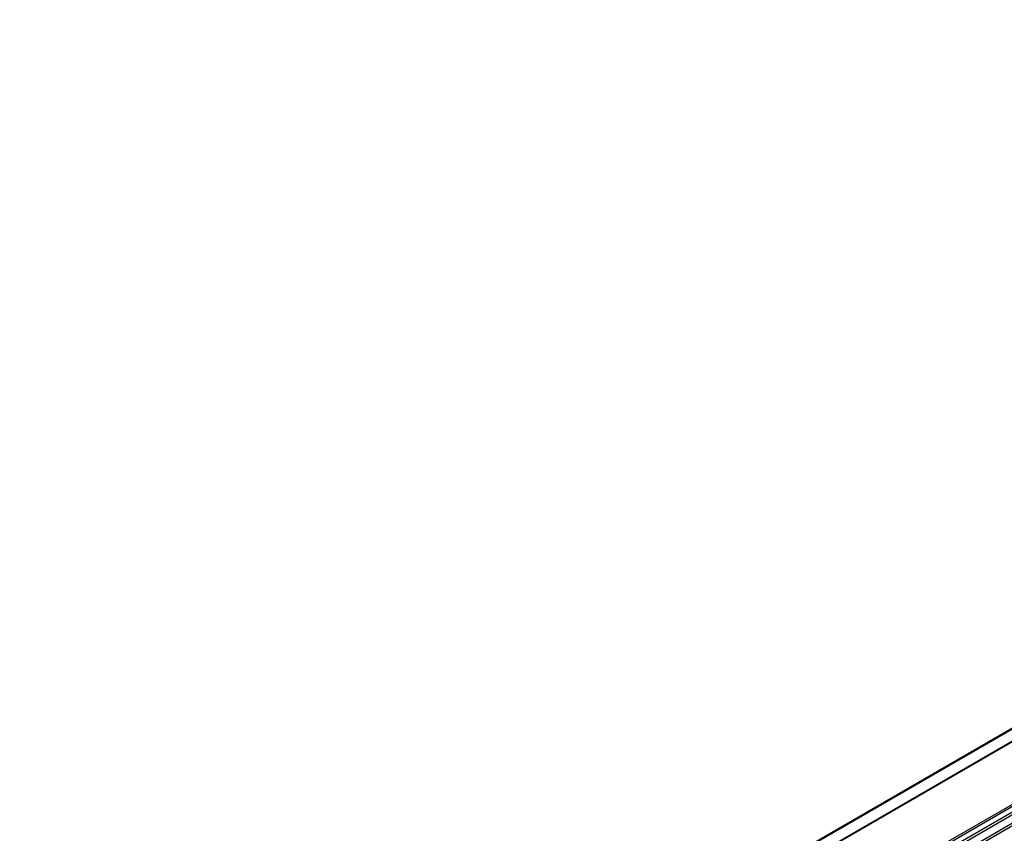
# Model space of a CAD drawing. Header units: millimetres. Extents: x -500 to 1129, y -592 to 328.
# Tile 12 of 23: x -160 to -130, y -25 to 0. Entities that reach past the tile are written whole.
import ezdxf

# ---------------------------------------------------------------- set-up
doc = ezdxf.new("R2010")
doc.units = ezdxf.units.MM

# ---------------------------------------------------------------- blocks, each defined once
blk = doc.blocks.new('REGLA_S-770__15', base_point=(-812.41, -232.3))
at = {"color": 3, "linetype": 'Continuous'}
for p, q in [((-786.43, -201.37), (-171.96, 154.28)), ((-786.24, -201.63), (-171.77, 154.01)), ((-798.78, -194.22), (-501.79, -22.33)), ((-500.08, -23.32), (-789.31, -190.72)), ((-491.45, -28.15), (-781.17, -195.84)), ((-491.73, -27.99), (-781.11, -195.47)), ((-491.72, -29.14), (-788.36, -200.83)), ((-788.17, -201.09), (-491.41, -29.33))]:
    blk.add_line(p, q, dxfattribs=at)
at = {"color": 7, "linetype": 'Continuous'}
for p, q in [((-798.93, -194.17), (-501.91, -22.26)), ((-500.14, -23.29), (-789.55, -190.79))]:
    blk.add_line(p, q, dxfattribs=at)
blk = doc.blocks.new('REGLA_S2-770__16', base_point=(-812.41, -246.45))
blk.add_blockref('REGLA_S-770__15', (-812.41, -232.3))
blk = doc.blocks.new('Iso0', base_point=(-732.75, -185))
blk.add_blockref('REGLA_S2-770__16', (-812.41, -246.45))

msp = doc.modelspace()

# ---------------------------------------------------------------- block references
at = {"xscale": 0.2, "yscale": 0.2, "zscale": 0.2}
msp.add_blockref('Iso0', (-146.55, -37), dxfattribs=at)

doc.saveas('drawing.dxf')
